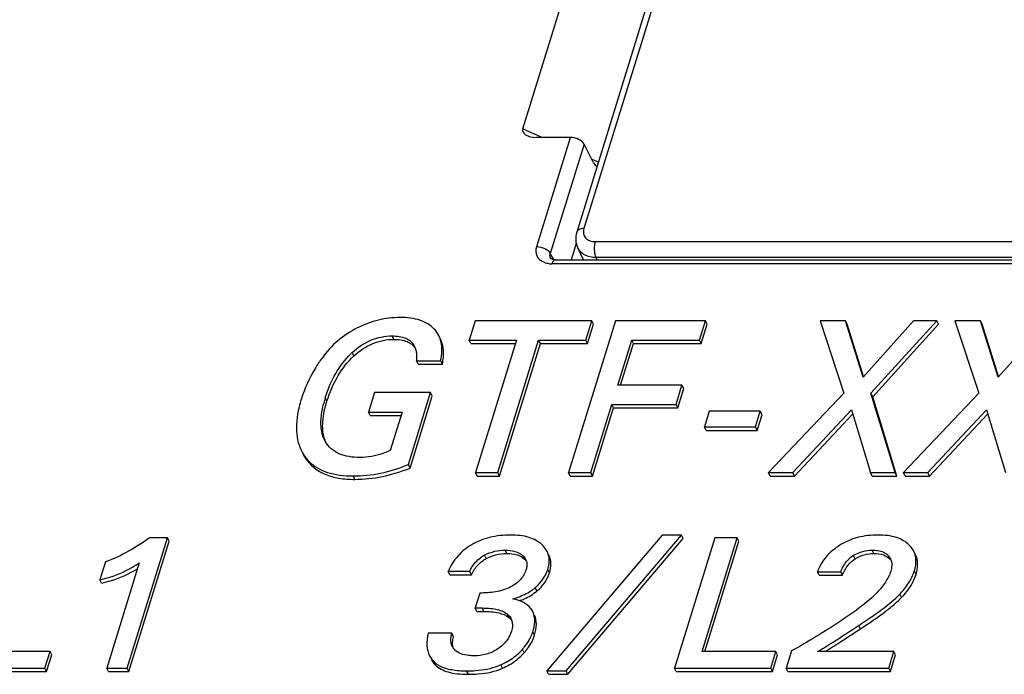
# Model space of a CAD drawing. Header units: millimetres. Extents: x 0 to 594, y 0 to 420.
# Tile 49 of 117: x 369 to 379, y 187 to 194. Entities that reach past the tile are written whole.
import ezdxf

# ---------------------------------------------------------------- set-up
doc = ezdxf.new("R2010")
doc.units = ezdxf.units.MM
doc.header["$LTSCALE"] = 32.67
doc.layers.get('0').update_dxf_attribs({"linetype": 'CONTINUOUS'})
doc.layers.add('ASSI', color=7, linetype='CONTINUOUS')

msp = doc.modelspace()

# ---------------------------------------------------------------- linework, layer by layer
at = {"color": 7, "linetype": 'CONTINUOUS'}
for p, q in [((376.05822, 195.64543), (374.86725, 191.79146)), ((374.2846, 192.91162), (374.80746, 194.6036)), ((374.80046, 192.81762), (374.4282, 192.81762)), ((375.05084, 192.54318), (374.94693, 192.74433)), ((374.86215, 191.66932), (374.8078, 191.49346)), ((374.63486, 191.49346), (385.64785, 191.49346)), ((373.76828, 190.83393), (373.7035, 190.6243)), ((375.03227, 190.83393), (373.76828, 190.83393)), ((375.28758, 190.83393), (374.77924, 189.18895)), ((374.96748, 190.6243), (375.03227, 190.83393)), ((375.05057, 190.79664), (375.03227, 190.83393)), ((376.26076, 190.83393), (375.28758, 190.83393)), ((376.19598, 190.6243), (376.26076, 190.83393)), ((376.27906, 190.79664), (376.26076, 190.83393)), ((377.50184, 190.83393), (377.76047, 190.0481)), ((377.77662, 190.83393), (377.50184, 190.83393)), ((377.9692, 190.22336), (377.77662, 190.83393)), ((377.79492, 190.79664), (377.77662, 190.83393)), ((378.5128, 190.83393), (377.9692, 190.22336)), ((378.05357, 190.0481), (378.76583, 190.83393)), ((378.76583, 190.83393), (378.5128, 190.83393)), ((378.78413, 190.79664), (378.76583, 190.83393)), ((378.96275, 190.83393), (379.22138, 190.0481)), ((379.23753, 190.83393), (378.96275, 190.83393)), ((379.4301, 190.22336), (379.23753, 190.83393)), ((379.25583, 190.79664), (379.23753, 190.83393)), ((379.97371, 190.83393), (379.4301, 190.22336)), ((374.98579, 190.587), (375.05057, 190.79664)), ((376.21428, 190.587), (376.27906, 190.79664)), ((377.97403, 190.22879), (377.79492, 190.79664)), ((378.07187, 190.0108), (378.78413, 190.79664)), ((379.43493, 190.22879), (379.25583, 190.79664)), ((373.7218, 190.587), (373.7035, 190.6243)), ((373.7035, 190.6243), (374.21413, 190.6243)), ((374.21413, 190.6243), (373.77057, 189.18895)), ((374.01215, 189.18895), (374.45571, 190.6243)), ((374.47401, 190.587), (374.45571, 190.6243)), ((374.45571, 190.6243), (374.96748, 190.6243)), ((374.98579, 190.587), (374.96748, 190.6243)), ((375.31357, 190.1363), (375.46438, 190.6243)), ((375.48268, 190.587), (375.46438, 190.6243)), ((375.46438, 190.6243), (376.19598, 190.6243)), ((376.21428, 190.587), (376.19598, 190.6243)), ((373.7218, 190.587), (374.20261, 190.587)), ((374.03045, 189.15165), (374.47401, 190.587)), ((374.47401, 190.587), (374.98579, 190.587)), ((375.3434, 190.1363), (375.48268, 190.587)), ((375.48268, 190.587), (376.21428, 190.587)), ((373.15095, 190.36248), (373.13265, 190.39977)), ((373.13265, 190.39977), (373.39483, 190.39977)), ((373.41313, 190.36248), (373.39483, 190.39977)), ((373.15095, 190.36248), (373.41313, 190.36248)), ((376.00739, 190.1363), (375.31357, 190.1363)), ((375.94296, 189.92781), (376.00739, 190.1363)), ((375.96127, 189.89052), (376.02569, 190.09901)), ((376.02569, 190.09901), (376.00739, 190.1363)), ((372.67919, 190.05497), (372.6137, 189.84305)), ((373.28599, 190.05497), (372.67919, 190.05497)), ((373.04527, 189.27601), (373.28599, 190.05497)), ((373.06357, 189.23871), (373.30429, 190.01767)), ((373.30429, 190.01767), (373.28599, 190.05497)), ((377.76047, 190.0481), (376.94427, 189.18895)), ((378.31588, 189.18895), (378.05357, 190.0481)), ((378.07187, 190.0108), (378.05357, 190.0481)), ((378.33418, 189.15165), (378.07187, 190.0108)), ((379.22138, 190.0481), (378.40518, 189.18895)), ((375.02082, 189.18895), (375.24915, 189.92781)), ((375.03912, 189.15165), (375.26745, 189.89052)), ((375.26745, 189.89052), (375.24915, 189.92781)), ((375.24915, 189.92781), (375.94296, 189.92781)), ((375.26745, 189.89052), (375.96127, 189.89052)), ((375.96127, 189.89052), (375.94296, 189.92781)), ((376.30235, 189.85336), (376.24996, 189.68382)), ((376.85535, 189.85336), (376.30235, 189.85336)), ((376.80296, 189.68382), (376.85535, 189.85336)), ((376.87365, 189.81606), (376.85535, 189.85336)), ((377.20646, 189.18895), (377.84307, 189.8671)), ((377.84307, 189.8671), (378.04911, 189.18895)), ((378.66736, 189.18895), (379.30398, 189.8671)), ((379.30398, 189.8671), (379.51002, 189.18895)), ((372.632, 189.80575), (372.6137, 189.84305)), ((372.6137, 189.84305), (372.97663, 189.84305)), ((372.632, 189.80575), (372.96511, 189.80575)), ((372.97663, 189.84305), (372.84849, 189.42836)), ((376.82126, 189.64652), (376.87365, 189.81606)), ((377.22476, 189.15165), (377.85611, 189.82419)), ((378.68567, 189.15165), (379.31702, 189.82419)), ((376.26827, 189.64652), (376.24996, 189.68382)), ((376.24996, 189.68382), (376.80296, 189.68382)), ((376.26827, 189.64652), (376.82126, 189.64652)), ((376.82126, 189.64652), (376.80296, 189.68382)), ((373.06357, 189.23871), (373.04527, 189.27601)), ((373.78888, 189.15165), (373.77057, 189.18895)), ((373.77057, 189.18895), (374.01215, 189.18895)), ((373.78888, 189.15165), (374.03045, 189.15165)), ((374.03045, 189.15165), (374.01215, 189.18895)), ((374.79755, 189.15165), (374.77924, 189.18895)), ((374.77924, 189.18895), (375.02082, 189.18895)), ((374.79755, 189.15165), (375.03912, 189.15165)), ((375.03912, 189.15165), (375.02082, 189.18895)), ((376.96257, 189.15165), (376.94427, 189.18895)), ((376.94427, 189.18895), (377.20646, 189.18895)), ((376.96257, 189.15165), (377.22476, 189.15165)), ((377.22476, 189.15165), (377.20646, 189.18895)), ((378.06741, 189.15165), (378.04911, 189.18895)), ((378.04911, 189.18895), (378.31588, 189.18895)), ((378.06741, 189.15165), (378.33418, 189.15165)), ((378.33418, 189.15165), (378.31588, 189.18895)), ((378.42348, 189.15165), (378.40518, 189.18895)), ((378.40518, 189.18895), (378.66736, 189.18895)), ((378.42348, 189.15165), (378.68567, 189.15165)), ((378.68567, 189.15165), (378.66736, 189.18895)), ((370.00188, 187.07396), (370.4376, 188.48395)), ((370.4376, 188.48395), (370.24364, 188.48395)), ((370.4559, 188.44665), (370.4376, 188.48395)), ((375.79158, 188.51341), (374.54303, 187.04352)), ((374.752, 187.04352), (376.00055, 188.51341)), ((374.7703, 187.00623), (376.01885, 188.47611)), ((376.00055, 188.51341), (375.79158, 188.51341)), ((376.36205, 188.48395), (375.92633, 187.07396)), ((376.01885, 188.47611), (376.00055, 188.51341)), ((376.22516, 187.25267), (376.60566, 188.48395)), ((376.60566, 188.48395), (376.36205, 188.48395)), ((376.62396, 188.44665), (376.60566, 188.48395)), ((370.02018, 187.03667), (370.4559, 188.44665)), ((376.25499, 187.25267), (376.62396, 188.44665)), ((369.76607, 188.22375), (369.70599, 188.02934)), ((370.13188, 188.21197), (369.78021, 187.07396)), ((373.4952, 188.08434), (373.4769, 188.12164)), ((373.4769, 188.12164), (373.70896, 188.12164)), ((373.4952, 188.08434), (373.72726, 188.08434)), ((373.72726, 188.08434), (373.70896, 188.12164)), ((377.49153, 188.07845), (377.47323, 188.11574)), ((377.47323, 188.11574), (377.72607, 188.11574)), ((377.49153, 188.07845), (377.74437, 188.07845)), ((377.74437, 188.07845), (377.72607, 188.11574)), ((369.7243, 187.99204), (369.70599, 188.02934)), ((373.8174, 187.88598), (373.76733, 187.72397)), ((373.78564, 187.68667), (373.76733, 187.72397)), ((373.76733, 187.72397), (373.84353, 187.72397)), ((373.78564, 187.68667), (373.86183, 187.68667)), ((377.91618, 187.53161), (377.92051, 187.53447)), ((373.51527, 187.45003), (373.25781, 187.45003)), ((373.53357, 187.41273), (373.51527, 187.45003)), ((369.16581, 187.25267), (368.36687, 187.25267)), ((369.11058, 187.07396), (369.16581, 187.25267)), ((369.12889, 187.03667), (369.18411, 187.21537)), ((369.18411, 187.21537), (369.16581, 187.25267)), ((377.0241, 187.25267), (376.22516, 187.25267)), ((376.96887, 187.07396), (377.0241, 187.25267)), ((376.98718, 187.03667), (377.0424, 187.21537)), ((377.0424, 187.21537), (377.0241, 187.25267)), ((377.19217, 187.25856), (377.13513, 187.07396)), ((378.30101, 187.25267), (377.47321, 187.25267)), ((378.24579, 187.07396), (378.30101, 187.25267)), ((378.26409, 187.03667), (378.31931, 187.21537)), ((378.31931, 187.21537), (378.30101, 187.25267)), ((368.06804, 187.07396), (369.11058, 187.07396)), ((368.08634, 187.03667), (369.12889, 187.03667)), ((369.12889, 187.03667), (369.11058, 187.07396)), ((369.79851, 187.03667), (369.78021, 187.07396)), ((369.78021, 187.07396), (370.00188, 187.07396)), ((369.79851, 187.03667), (370.02018, 187.03667)), ((370.02018, 187.03667), (370.00188, 187.07396)), ((374.56133, 187.00623), (374.54303, 187.04352)), ((374.54303, 187.04352), (374.752, 187.04352)), ((374.56133, 187.00623), (374.7703, 187.00623)), ((374.7703, 187.00623), (374.752, 187.04352)), ((375.94463, 187.03667), (375.92633, 187.07396)), ((375.92633, 187.07396), (376.96887, 187.07396)), ((375.94463, 187.03667), (376.98718, 187.03667)), ((376.98718, 187.03667), (376.96887, 187.07396)), ((377.15343, 187.03667), (377.13513, 187.07396)), ((377.13513, 187.07396), (378.24579, 187.07396)), ((377.15343, 187.03667), (378.26409, 187.03667)), ((378.26409, 187.03667), (378.24579, 187.07396))]:
    msp.add_line(p, q, dxfattribs=at)
at = {"color": 9, "linetype": 'CONTINUOUS'}
for p, q in [((376.13626, 195.6846), (374.9453, 191.83063)), ((374.2846, 192.91162), (374.49787, 192.81762)), ((374.43532, 191.63602), (374.80046, 192.81762)), ((374.94693, 192.74433), (374.58179, 191.56273)), ((375.0303, 192.58294), (375.10608, 192.54954)), ((375.06751, 191.68963), (385.29129, 191.68963)), ((374.61822, 191.49465), (374.58179, 191.56273)), ((374.58532, 191.50841), (374.58516, 191.50873)), ((375.0886, 191.49346), (375.07507, 191.52104)), ((375.07507, 191.52104), (385.29885, 191.52104)), ((385.61125, 191.44805), (374.59825, 191.44805)), ((372.88723, 190.63168), (372.86893, 190.66898)), ((372.45492, 190.45189), (372.43661, 190.48919)), ((372.16379, 189.96154), (372.14548, 189.99884)), ((371.93572, 189.33837), (371.91742, 189.37567)), ((372.46583, 189.11614), (372.44753, 189.15343)), ((373.88767, 188.2588), (373.86936, 188.29609)), ((374.10968, 188.31312), (374.09138, 188.35041)), ((374.30276, 188.25421), (374.28446, 188.2915)), ((377.88377, 188.25589), (377.86547, 188.29319)), ((378.0859, 188.31312), (378.06759, 188.35041)), ((378.26239, 188.25003), (378.24408, 188.28733)), ((374.57268, 188.10398), (374.55437, 188.14127)), ((378.54112, 188.0863), (378.52282, 188.1236)), ((374.43665, 187.90783), (374.41835, 187.94513)), ((378.38438, 187.8369), (378.36608, 187.8742)), ((373.86183, 187.68667), (373.84353, 187.72397)), ((374.13275, 187.62187), (374.11445, 187.65917)), ((377.93881, 187.49717), (377.92051, 187.53447)), ((374.41125, 187.42844), (374.39295, 187.46574)), ((374.29801, 187.23912), (374.27971, 187.27642)), ((373.33475, 187.10933), (373.31645, 187.14662)), ((374.06535, 187.07259), (374.04705, 187.10989)), ((373.69428, 187.00623), (373.67598, 187.04352))]:
    msp.add_line(p, q, dxfattribs=at)
at = {"color": 7, "linetype": 'CONTINUOUS'}
msp.add_lwpolyline([(374.63486, 191.49346), (374.62132, 191.49416), (374.6103, 191.49593), (374.60109, 191.49851), (374.594, 191.50153), (374.58914, 191.50451), (374.58642, 191.50693), (374.58524, 191.50856), (374.58516, 191.50873)], dxfattribs=at)
at = {"color": 9, "linetype": 'CONTINUOUS'}
msp.add_arc((374.59808, 191.69254), 0.24449, 263.199383, 270.041352, dxfattribs=at)
at = {"color": 7, "linetype": 'CONTINUOUS'}
for centre, radius, start, end in [((372.93379, 190.46881), 0.19748, 20.134685, 26.107022), ((373.02189, 189.8526), 0.86475, 133.416054, 135.880406), ((373.01047, 189.86456), 0.84822, 132.574108, 133.410677), ((373.34532, 189.62472), 1.25677, 164.107508, 165.513079), ((373.47117, 189.5889), 1.38762, 162.816788, 164.107991), ((372.48597, 189.6644), 0.3662, 195.914989, 200.64388), ((372.42996, 189.68594), 0.32529, 206.110632, 209.631201), ((372.30311, 189.63599), 0.46533, 206.136402, 214.022773), ((372.42403, 189.68264), 0.3185, 209.642053, 210.280031), ((372.32174, 189.5989), 0.46571, 206.141814, 214.015641), ((372.2903, 189.62722), 0.4498, 214.004465, 219.600228), ((372.28146, 189.62008), 0.43843, 219.617358, 225.263861), ((374.02715, 187.99826), 0.33705, 117.914063, 126.75806), ((374.20202, 188.19503), 0.12627, 26.11766, 30.295441), ((378.02036, 188.03714), 0.29925, 122.03952, 130.45105), ((378.01968, 188.0383), 0.2979, 121.175194, 122.047029), ((378.14807, 188.14934), 0.15234, 41.373903, 42.813235), ((378.14324, 188.19797), 0.13476, 17.262963, 26.102818), ((369.49349, 189.14248), 1.12845, 302.027557, 304.45284), ((374.2036, 188.19582), 0.12449, 16.540883, 26.114758), ((374.19097, 188.2546), 0.38072, 326.863166, 338.655195), ((374.19671, 188.25178), 0.37435, 338.737656, 342.831164), ((378.03152, 188.27879), 0.51532, 332.802744, 339.34026), ((378.07137, 188.26323), 0.47255, 339.400809, 342.81375), ((374.05817, 188.37393), 0.56, 304.084964, 309.117873), ((374.05548, 188.37726), 0.56428, 309.116398, 310.020621), ((377.75776, 188.45808), 0.84322, 313.75692, 315.242281), ((377.85479, 188.36165), 0.70642, 315.254533, 316.367115), ((374.03784, 187.54762), 0.13431, 26.126353, 28.040661), ((374.03767, 187.54757), 0.13449, 17.338618, 26.115998), ((374.03211, 187.54604), 0.14025, 9.025814, 17.257625), ((374.01594, 187.54343), 0.15664, 3.180703, 9.039895), ((374.05963, 187.56889), 0.34892, 339.700427, 342.804467), ((373.64319, 187.36582), 0.13573, 206.116177, 214.885156), ((373.4865, 187.31124), 0.23669, 206.132988, 218.979731), ((373.64772, 187.36918), 0.14136, 214.936789, 225.626822), ((373.86954, 187.62757), 0.53996, 313.322331, 317.791041), ((373.88315, 187.61499), 0.52143, 317.810134, 319.509922), ((373.50617, 187.27495), 0.23836, 206.205139, 224.014218), ((373.48859, 187.31325), 0.23958, 219.040534, 224.068683), ((373.79871, 187.66938), 0.61213, 291.080137, 293.934422)]:
    msp.add_arc(centre, radius, start, end, dxfattribs=at)
for centre, major_axis, ratio, start_param, end_param in [((374.45725, 192.91162), (0.17471, 0.02154), 0.52371387, 2.91044177, 4.4812381), ((375.07989, 192.63718), (-0.02011, 0.13593), 0.4049704, -4.01035625, -3.39128972)]:
    msp.add_ellipse(centre, major_axis=major_axis, ratio=ratio, start_param=start_param, end_param=end_param, dxfattribs=at)
for points, knots in [([(374.94693, 192.74433), (374.93497, 192.76749), (374.88646, 192.80363), (374.83063, 192.81762), (374.80046, 192.81762)], [0, 0, 0, 0, 0.46349409, 1, 1, 1, 1]), ([(374.86725, 191.79146), (374.8588, 191.76413), (374.85105, 191.70626), (374.86585, 191.64944), (374.87833, 191.62396)], [0, 0, 0, 0, 0.50212718, 1, 1, 1, 1]), ([(372.95113, 190.8683), (372.87388, 190.8683), (372.71476, 190.84819), (372.56522, 190.79132), (372.4924, 190.75514)], [0, 0, 0, 0, 0.48720347, 1, 1, 1, 1]), ([(373.32234, 190.74687), (373.30245, 190.76726), (373.25498, 190.80409), (373.16825, 190.84199), (373.06506, 190.86415), (372.99071, 190.8683), (372.95113, 190.8683)], [0, 0, 0, 0, 0.21339246, 0.44410042, 0.70351243, 1, 1, 1, 1]), ([(372.4924, 190.75514), (372.4174, 190.71788), (372.27452, 190.62471), (372.15988, 190.49844), (372.11029, 190.42956)], [0, 0, 0, 0, 0.49663211, 1, 1, 1, 1]), ([(372.43661, 190.48919), (372.49584, 190.5436), (372.62947, 190.63625), (372.79039, 190.66898), (372.86893, 190.66898)], [0, 0, 0, 0, 0.50594806, 1, 1, 1, 1]), ([(372.45492, 190.45189), (372.51521, 190.50729), (372.64928, 190.59967), (372.81014, 190.63168), (372.88723, 190.63168)], [0, 0, 0, 0, 0.51506488, 1, 1, 1, 1]), ([(372.86893, 190.66898), (372.89502, 190.66898), (372.94562, 190.66584), (373.01677, 190.64719), (373.07558, 190.6107), (373.10184, 190.57462), (373.11112, 190.55572)], [0, 0, 0, 0, 0.277801, 0.53752802, 0.77568524, 1, 1, 1, 1]), ([(372.88723, 190.63168), (372.91351, 190.63168), (372.96235, 190.62863), (373.02913, 190.61149), (373.08283, 190.58141), (373.10904, 190.55239), (373.1191, 190.53675)], [0, 0, 0, 0, 0.30215017, 0.55985859, 0.7862161, 1, 1, 1, 1]), ([(373.40258, 190.58305), (373.40129, 190.5911), (373.39527, 190.622), (373.38485, 190.6521), (373.37458, 190.67304)], [0, 0, 0, 0, 0.2589637, 1, 1, 1, 1]), ([(373.41313, 190.36248), (373.42316, 190.41184), (373.4332, 190.50508), (373.41147, 190.59784), (373.39288, 190.63574)], [0, 0, 0, 0, 0.54406514, 1, 1, 1, 1]), ([(373.13058, 190.49262), (373.13181, 190.4851), (373.13553, 190.45429), (373.13477, 190.42307), (373.13265, 190.39977)], [0, 0, 0, 0, 0.24565636, 1, 1, 1, 1]), ([(373.39483, 190.39977), (373.39819, 190.4163), (373.40837, 190.47671), (373.40962, 190.53915), (373.40258, 190.58305)], [0, 0, 0, 0, 0.27496413, 1, 1, 1, 1]), ([(372.11029, 190.42956), (372.08504, 190.39451), (371.99227, 190.25493), (371.92158, 190.10047), (371.88486, 189.98165)], [0, 0, 0, 0, 0.25778921, 1, 1, 1, 1]), ([(372.14548, 189.99884), (372.17041, 190.07948), (372.23536, 190.24346), (372.33775, 190.3893), (372.4011, 190.45461)], [0, 0, 0, 0, 0.48126773, 1, 1, 1, 1]), ([(372.16379, 189.96154), (372.19354, 190.05783), (372.26755, 190.23682), (372.3879, 190.39033), (372.45492, 190.45189)], [0, 0, 0, 0, 0.5255034, 1, 1, 1, 1]), ([(371.88486, 189.98165), (371.86855, 189.92889), (371.84311, 189.82784), (371.82847, 189.6805), (371.84052, 189.54762), (371.8676, 189.46721), (371.88537, 189.43101)], [0, 0, 0, 0, 0.29418901, 0.55338705, 0.78518013, 1, 1, 1, 1]), ([(372.13381, 189.56398), (372.1175, 189.62106), (372.11097, 189.75847), (372.14168, 189.89001), (372.16379, 189.96154)], [0, 0, 0, 0, 0.44224161, 1, 1, 1, 1]), ([(372.13787, 189.54278), (372.12373, 189.57162), (372.09848, 189.65085), (372.09602, 189.78717), (372.11537, 189.88821), (372.12851, 189.93911)], [0, 0, 0, 0, 0.23870668, 0.6094338, 1, 1, 1, 1]), ([(372.52058, 189.35276), (372.48107, 189.35276), (372.40443, 189.35776), (372.2968, 189.38691), (372.20754, 189.4418), (372.16518, 189.49432), (372.14899, 189.52204)], [0, 0, 0, 0, 0.27719928, 0.53619848, 0.77475888, 1, 1, 1, 1]), ([(372.84849, 189.42836), (372.82204, 189.41655), (372.7175, 189.37485), (372.60422, 189.35276), (372.52058, 189.35276)], [0, 0, 0, 0, 0.25723329, 1, 1, 1, 1]), ([(371.93572, 189.33837), (371.96043, 189.30177), (372.02227, 189.23428), (372.14608, 189.16355), (372.29733, 189.12333), (372.40717, 189.11614), (372.46583, 189.11614)], [0, 0, 0, 0, 0.22152055, 0.45071499, 0.70577566, 1, 1, 1, 1]), ([(371.97287, 189.30863), (371.99934, 189.28241), (372.06132, 189.23525), (372.17306, 189.18676), (372.30405, 189.15868), (372.39786, 189.15343), (372.44753, 189.15343)], [0, 0, 0, 0, 0.21848457, 0.45101065, 0.7087747, 1, 1, 1, 1]), ([(372.44753, 189.15343), (372.54649, 189.15343), (372.7513, 189.1752), (372.94756, 189.23652), (373.04527, 189.27601)], [0, 0, 0, 0, 0.48427088, 1, 1, 1, 1]), ([(372.46583, 189.11614), (372.56479, 189.11614), (372.76961, 189.1379), (372.96586, 189.19922), (373.06357, 189.23871)], [0, 0, 0, 0, 0.48427088, 1, 1, 1, 1]), ([(370.24364, 188.48395), (370.16969, 188.43149), (370.01691, 188.33268), (369.85195, 188.25397), (369.76607, 188.22375)], [0, 0, 0, 0, 0.49898824, 1, 1, 1, 1]), ([(374.1556, 188.51341), (374.07803, 188.51341), (373.93012, 188.49901), (373.79069, 188.44478), (373.7309, 188.40933)], [0, 0, 0, 0, 0.52740023, 1, 1, 1, 1]), ([(374.49259, 188.40835), (374.45354, 188.44499), (374.34289, 188.50234), (374.22183, 188.51341), (374.1556, 188.51341)], [0, 0, 0, 0, 0.4470789, 1, 1, 1, 1]), ([(378.13297, 188.51341), (378.0577, 188.51341), (377.91198, 188.49805), (377.77616, 188.44103), (377.71714, 188.40442)], [0, 0, 0, 0, 0.52010911, 1, 1, 1, 1]), ([(378.46789, 188.4054), (378.44949, 188.42358), (378.40613, 188.45636), (378.29511, 188.50401), (378.19925, 188.51341), (378.13297, 188.51341)], [0, 0, 0, 0, 0.21563522, 0.44745166, 1, 1, 1, 1]), ([(373.7309, 188.40933), (373.67504, 188.3762), (373.57219, 188.29331), (373.5025, 188.181), (373.4769, 188.12164)], [0, 0, 0, 0, 0.50113911, 1, 1, 1, 1]), ([(374.54717, 188.33603), (374.54395, 188.34259), (374.52926, 188.36913), (374.50935, 188.39261), (374.49259, 188.40835)], [0, 0, 0, 0, 0.24117117, 1, 1, 1, 1]), ([(377.71714, 188.40442), (377.66175, 188.37006), (377.56119, 188.28728), (377.49528, 188.17432), (377.47323, 188.11574)], [0, 0, 0, 0, 0.51011314, 1, 1, 1, 1]), ([(378.5168, 188.33837), (378.51382, 188.34444), (378.5005, 188.36879), (378.48281, 188.39066), (378.46789, 188.4054)], [0, 0, 0, 0, 0.24369974, 1, 1, 1, 1]), ([(373.70896, 188.12164), (373.71543, 188.13509), (373.74495, 188.19039), (373.78715, 188.23968), (373.82545, 188.26829)], [0, 0, 0, 0, 0.23799975, 1, 1, 1, 1]), ([(373.72726, 188.08434), (373.74531, 188.12185), (373.78914, 188.19044), (373.85371, 188.24081), (373.88767, 188.2588)], [0, 0, 0, 0, 0.51998455, 1, 1, 1, 1]), ([(373.86936, 188.29609), (373.90403, 188.31446), (373.97673, 188.34204), (374.05383, 188.35041), (374.09138, 188.35041)], [0, 0, 0, 0, 0.51094818, 1, 1, 1, 1]), ([(373.88767, 188.2588), (373.92108, 188.2765), (373.99357, 188.30441), (374.07072, 188.31312), (374.10968, 188.31312)], [0, 0, 0, 0, 0.49250824, 1, 1, 1, 1]), ([(374.09138, 188.35041), (374.12765, 188.35041), (374.19656, 188.34474), (374.26091, 188.31345), (374.28446, 188.2915)], [0, 0, 0, 0, 0.52981577, 1, 1, 1, 1]), ([(374.10968, 188.31312), (374.14774, 188.31312), (374.21691, 188.30716), (374.28051, 188.27495), (374.30276, 188.25421)], [0, 0, 0, 0, 0.55572046, 1, 1, 1, 1]), ([(374.56964, 188.24469), (374.56936, 188.25274), (374.56677, 188.28414), (374.55749, 188.315), (374.54717, 188.33603)], [0, 0, 0, 0, 0.25608705, 1, 1, 1, 1]), ([(374.57268, 188.10398), (374.58302, 188.13746), (374.59501, 188.20405), (374.5792, 188.27076), (374.56547, 188.29873)], [0, 0, 0, 0, 0.52931257, 1, 1, 1, 1]), ([(377.72607, 188.11574), (377.73115, 188.12908), (377.75477, 188.18435), (377.79128, 188.23506), (377.82621, 188.26486)], [0, 0, 0, 0, 0.23714456, 1, 1, 1, 1]), ([(377.74437, 188.07845), (377.75854, 188.11567), (377.79433, 188.18459), (377.85255, 188.237), (377.88377, 188.25589)], [0, 0, 0, 0, 0.52186091, 1, 1, 1, 1]), ([(377.86547, 188.29319), (377.89635, 188.31187), (377.96188, 188.34105), (378.03299, 188.35041), (378.06759, 188.35041)], [0, 0, 0, 0, 0.51056738, 1, 1, 1, 1]), ([(377.88377, 188.25589), (377.91402, 188.27419), (377.97941, 188.30354), (378.05055, 188.31312), (378.0859, 188.31312)], [0, 0, 0, 0, 0.50006439, 1, 1, 1, 1]), ([(378.06759, 188.35041), (378.07429, 188.35041), (378.10038, 188.34983), (378.12649, 188.34671), (378.14539, 188.34233)], [0, 0, 0, 0, 0.25661108, 1, 1, 1, 1]), ([(378.0859, 188.31312), (378.12054, 188.31312), (378.18415, 188.30675), (378.24076, 188.27345), (378.25982, 188.25287)], [0, 0, 0, 0, 0.55256523, 1, 1, 1, 1]), ([(378.14539, 188.34233), (378.16473, 188.33785), (378.20124, 188.32507), (378.232, 188.30105), (378.24408, 188.28733)], [0, 0, 0, 0, 0.52062168, 1, 1, 1, 1]), ([(378.54055, 188.23723), (378.54037, 188.24623), (378.53802, 188.28095), (378.52816, 188.31522), (378.5168, 188.33837)], [0, 0, 0, 0, 0.25872091, 1, 1, 1, 1]), ([(378.54112, 188.0863), (378.55264, 188.1236), (378.56651, 188.19676), (378.55005, 188.27062), (378.5351, 188.30108)], [0, 0, 0, 0, 0.53501377, 1, 1, 1, 1]), ([(369.70599, 188.02934), (369.74142, 188.03752), (369.87582, 188.07367), (370.00477, 188.13126), (370.09193, 188.18579)], [0, 0, 0, 0, 0.26123483, 1, 1, 1, 1]), ([(369.7243, 187.99204), (369.75998, 188.00028), (369.89531, 188.03672), (370.0251, 188.09492), (370.11273, 188.15006)], [0, 0, 0, 0, 0.26128615, 1, 1, 1, 1]), ([(374.32815, 188.19864), (374.32833, 188.19379), (374.32801, 188.17371), (374.32388, 188.15382), (374.3194, 188.13931)], [0, 0, 0, 0, 0.24231763, 1, 1, 1, 1]), ([(374.55437, 188.14127), (374.55713, 188.1502), (374.56632, 188.18389), (374.57054, 188.21912), (374.56964, 188.24469)], [0, 0, 0, 0, 0.26757564, 1, 1, 1, 1]), ([(378.27815, 188.20492), (378.27867, 188.19816), (378.27909, 188.16999), (378.27335, 188.142), (378.26706, 188.12164)], [0, 0, 0, 0, 0.24154566, 1, 1, 1, 1]), ([(378.52282, 188.1236), (378.52587, 188.13347), (378.53604, 188.1705), (378.54111, 188.20915), (378.54055, 188.23723)], [0, 0, 0, 0, 0.26890853, 1, 1, 1, 1]), ([(374.3194, 188.13931), (374.30766, 188.10134), (374.26493, 188.02538), (374.19499, 187.97469), (374.15583, 187.95373)], [0, 0, 0, 0, 0.47227134, 1, 1, 1, 1]), ([(374.41835, 187.94513), (374.42748, 187.9528), (374.46146, 187.98318), (374.49139, 188.01828), (374.50977, 188.04648)], [0, 0, 0, 0, 0.26163317, 1, 1, 1, 1]), ([(374.43665, 187.90783), (374.46845, 187.93454), (374.52484, 187.99337), (374.56119, 188.06682), (374.57268, 188.10398)], [0, 0, 0, 0, 0.51635105, 1, 1, 1, 1]), ([(378.26706, 188.12164), (378.25404, 188.07951), (378.21132, 187.99682), (378.0884, 187.84942), (377.97263, 187.75641), (377.8915, 187.69846)], [0, 0, 0, 0, 0.23050487, 0.47878708, 1, 1, 1, 1]), ([(378.36608, 187.8742), (378.3791, 187.88786), (378.42592, 187.93981), (378.46656, 187.99778), (378.48987, 188.04326)], [0, 0, 0, 0, 0.2696764, 1, 1, 1, 1]), ([(378.38438, 187.8369), (378.40327, 187.85672), (378.46836, 187.93063), (378.52007, 188.01821), (378.54112, 188.0863)], [0, 0, 0, 0, 0.27749307, 1, 1, 1, 1]), ([(374.15583, 187.95373), (374.10362, 187.92579), (373.98991, 187.89306), (373.87404, 187.88598), (373.8174, 187.88598)], [0, 0, 0, 0, 0.51111305, 1, 1, 1, 1]), ([(374.17466, 187.82412), (374.19288, 187.82864), (374.26203, 187.8486), (374.32795, 187.88033), (374.372, 187.91014)], [0, 0, 0, 0, 0.26091102, 1, 1, 1, 1]), ([(374.24683, 187.80249), (374.26456, 187.80845), (374.33237, 187.83446), (374.39537, 187.87317), (374.43665, 187.90783)], [0, 0, 0, 0, 0.25759256, 1, 1, 1, 1]), ([(377.92051, 187.53447), (378.00614, 187.59091), (378.15052, 187.69001), (378.2885, 187.7988), (378.34093, 187.84904)], [0, 0, 0, 0, 0.58546097, 1, 1, 1, 1]), ([(377.93881, 187.49717), (378.03224, 187.55875), (378.15957, 187.64581), (378.30604, 187.76221), (378.36162, 187.81302), (378.38438, 187.8369)], [0, 0, 0, 0, 0.59821506, 0.82360025, 1, 1, 1, 1]), ([(373.84353, 187.72397), (373.89295, 187.72397), (373.98666, 187.71841), (374.0792, 187.6864), (374.11445, 187.65917)], [0, 0, 0, 0, 0.52592895, 1, 1, 1, 1]), ([(374.24523, 187.80382), (374.23977, 187.80583), (374.21663, 187.81384), (374.1929, 187.82011), (374.17466, 187.82412)], [0, 0, 0, 0, 0.23753738, 1, 1, 1, 1]), ([(374.39186, 187.68542), (374.37882, 187.71199), (374.336, 187.76283), (374.27753, 187.79192), (374.24523, 187.80382)], [0, 0, 0, 0, 0.46223145, 1, 1, 1, 1]), ([(373.86183, 187.68667), (373.91585, 187.68667), (374.01006, 187.6808), (374.10111, 187.64632), (374.13275, 187.62187)], [0, 0, 0, 0, 0.57464232, 1, 1, 1, 1]), ([(374.11445, 187.65917), (374.11879, 187.65581), (374.13517, 187.642), (374.14889, 187.62484), (374.15639, 187.61076)], [0, 0, 0, 0, 0.25579963, 1, 1, 1, 1]), ([(374.13275, 187.62187), (374.13604, 187.61933), (374.14833, 187.60918), (374.15921, 187.59727), (374.16598, 187.58763)], [0, 0, 0, 0, 0.26100371, 1, 1, 1, 1]), ([(374.41321, 187.59352), (374.41298, 187.60186), (374.41075, 187.63336), (374.4021, 187.66455), (374.39186, 187.68542)], [0, 0, 0, 0, 0.26397954, 1, 1, 1, 1]), ([(374.41125, 187.42844), (374.42339, 187.46772), (374.43907, 187.54181), (374.42489, 187.6181), (374.41016, 187.64813)], [0, 0, 0, 0, 0.55142345, 1, 1, 1, 1]), ([(377.8915, 187.69846), (377.8357, 187.6586), (377.60891, 187.50216), (377.37282, 187.35943), (377.19217, 187.25856)], [0, 0, 0, 0, 0.24893064, 1, 1, 1, 1]), ([(374.17233, 187.55212), (374.17269, 187.54579), (374.17265, 187.51955), (374.16718, 187.49354), (374.16131, 187.47457)], [0, 0, 0, 0, 0.24191339, 1, 1, 1, 1]), ([(374.39295, 187.46574), (374.39646, 187.4771), (374.40797, 187.51873), (374.41404, 187.5622), (374.41321, 187.59352)], [0, 0, 0, 0, 0.27526085, 1, 1, 1, 1]), ([(377.47321, 187.25267), (377.53149, 187.28461), (377.67963, 187.37714), (377.82595, 187.47216), (377.91618, 187.53161)], [0, 0, 0, 0, 0.38080884, 1, 1, 1, 1]), ([(373.25781, 187.45003), (373.24874, 187.40586), (373.23916, 187.32315), (373.25761, 187.24039), (373.27401, 187.20699)], [0, 0, 0, 0, 0.54783862, 1, 1, 1, 1]), ([(373.50736, 187.35325), (373.50632, 187.36105), (373.50416, 187.39354), (373.50928, 187.42615), (373.51527, 187.45003)], [0, 0, 0, 0, 0.24214703, 1, 1, 1, 1]), ([(373.52422, 187.3321), (373.52392, 187.33833), (373.52389, 187.36547), (373.52849, 187.39248), (373.53357, 187.41273)], [0, 0, 0, 0, 0.229976, 1, 1, 1, 1]), ([(374.16131, 187.47457), (374.14971, 187.43702), (374.11179, 187.36111), (374.04869, 187.30426), (374.01234, 187.28016)], [0, 0, 0, 0, 0.47396001, 1, 1, 1, 1]), ([(374.29801, 187.23912), (374.31162, 187.25506), (374.35757, 187.31259), (374.39566, 187.37796), (374.41125, 187.42844)], [0, 0, 0, 0, 0.28399013, 1, 1, 1, 1]), ([(374.34803, 187.36916), (374.35205, 187.37574), (374.36682, 187.40102), (374.37941, 187.42762), (374.38688, 187.44784)], [0, 0, 0, 0, 0.26356345, 1, 1, 1, 1]), ([(377.55612, 187.25266), (377.61021, 187.285), (377.73828, 187.36577), (377.86503, 187.44854), (377.93881, 187.49717)], [0, 0, 0, 0, 0.41626991, 1, 1, 1, 1]), ([(373.53182, 187.28821), (373.53073, 187.29163), (373.52672, 187.30596), (373.52475, 187.32082), (373.52422, 187.3321)], [0, 0, 0, 0, 0.24112022, 1, 1, 1, 1]), ([(374.27971, 187.27642), (374.28634, 187.28419), (374.31081, 187.3138), (374.33331, 187.34511), (374.34803, 187.36916)], [0, 0, 0, 0, 0.26598351, 1, 1, 1, 1]), ([(373.75636, 187.20652), (373.73643, 187.20652), (373.66441, 187.20936), (373.58672, 187.23105), (373.54886, 187.26813)], [0, 0, 0, 0, 0.27333723, 1, 1, 1, 1]), ([(374.01234, 187.28016), (373.97413, 187.25483), (373.8907, 187.21693), (373.80031, 187.20652), (373.75636, 187.20652)], [0, 0, 0, 0, 0.51053614, 1, 1, 1, 1]), ([(374.04705, 187.10989), (374.06583, 187.11823), (374.13488, 187.15183), (374.1991, 187.19613), (374.24001, 187.23474)], [0, 0, 0, 0, 0.2675609, 1, 1, 1, 1]), ([(374.06535, 187.07259), (374.08912, 187.08315), (374.17485, 187.12578), (374.25269, 187.18604), (374.29801, 187.23912)], [0, 0, 0, 0, 0.27146273, 1, 1, 1, 1]), ([(373.33475, 187.10933), (373.37177, 187.07106), (373.45523, 187.03168), (373.58004, 187.00963), (373.65426, 187.00623), (373.69428, 187.00623)], [0, 0, 0, 0, 0.4186553, 0.68531663, 1, 1, 1, 1]), ([(373.34808, 187.11937), (373.35115, 187.11715), (373.36399, 187.10831), (373.37759, 187.10057), (373.38816, 187.0953)], [0, 0, 0, 0, 0.24283155, 1, 1, 1, 1]), ([(373.38816, 187.0953), (373.42686, 187.07598), (373.52288, 187.0492), (373.62114, 187.04352), (373.67598, 187.04352)], [0, 0, 0, 0, 0.4409685, 1, 1, 1, 1]), ([(373.67598, 187.04352), (373.70846, 187.04352), (373.82434, 187.04735), (373.94089, 187.06812), (374.01888, 187.09821)], [0, 0, 0, 0, 0.27985673, 1, 1, 1, 1]), ([(373.69428, 187.00623), (373.72996, 187.00623), (373.85578, 187.01076), (373.98269, 187.03587), (374.06535, 187.07259)], [0, 0, 0, 0, 0.28288853, 1, 1, 1, 1])]:
    msp.add_open_spline(points, degree=3, knots=knots, dxfattribs=at)
at = {"color": 9, "linetype": 'CONTINUOUS'}
for points, knots in [([(374.9453, 191.83063), (374.9359, 191.83063), (374.91821, 191.82913), (374.89443, 191.82167), (374.87632, 191.80925), (374.8691, 191.79744), (374.86725, 191.79146)], [0, 0, 0, 0, 0.30375218, 0.56998947, 0.7977859, 1, 1, 1, 1]), ([(374.9453, 191.83063), (374.93997, 191.81339), (374.93612, 191.77701), (374.96008, 191.72677), (375.00831, 191.69554), (375.04715, 191.68963), (375.06751, 191.68963)], [0, 0, 0, 0, 0.2462748, 0.47690259, 0.72200789, 1, 1, 1, 1]), ([(375.06751, 191.68963), (375.06333, 191.6761), (375.0579, 191.64667), (375.05655, 191.60185), (375.06158, 191.55895), (375.06955, 191.53229), (375.07507, 191.52104)], [0, 0, 0, 0, 0.24742594, 0.51933561, 0.7809739, 1, 1, 1, 1]), ([(374.51807, 191.46237), (374.48579, 191.47511), (374.42506, 191.52453), (374.42503, 191.60273), (374.43532, 191.63602)], [0, 0, 0, 0, 0.49893344, 1, 1, 1, 1]), ([(374.43532, 191.63602), (374.46549, 191.63602), (374.52131, 191.62203), (374.56983, 191.58589), (374.58179, 191.56273)], [0, 0, 0, 0, 0.53649428, 1, 1, 1, 1]), ([(374.87837, 191.62387), (374.88614, 191.60804), (374.90786, 191.57814), (374.95434, 191.54522), (375.0117, 191.52517), (375.05346, 191.52104), (375.07507, 191.52104)], [0, 0, 0, 0, 0.22685607, 0.46505079, 0.72204352, 1, 1, 1, 1]), ([(374.63485, 191.49336), (374.63113, 191.49347), (374.62002, 191.48948), (374.60753, 191.47232), (374.60101, 191.45698), (374.59825, 191.44805)], [0, 0, 0, 0, 0.18228567, 0.54211705, 1, 1, 1, 1])]:
    msp.add_open_spline(points, degree=3, knots=knots, dxfattribs=at)
for points in [[(374.57838, 191.54662), (374.57894, 191.55208), (374.58012, 191.5575), (374.58179, 191.56273)], [(374.56912, 191.44977), (374.55172, 191.45186), (374.53437, 191.45593), (374.51807, 191.46237)], [(374.58521, 191.50875), (374.57929, 191.52013), (374.57705, 191.53386), (374.57838, 191.54662)]]:
    msp.add_open_spline(points, degree=3, dxfattribs=at)
at = {"color": 7, "linetype": 'CONTINUOUS'}
for points in [[(373.37458, 190.67304), (373.36129, 190.7001), (373.3434, 190.7253), (373.32234, 190.74687)], [(373.1192, 190.53679), (373.12445, 190.52252), (373.12814, 190.50763), (373.13058, 190.49262)], [(374.28446, 188.2915), (374.29474, 188.28191), (374.30394, 188.27087), (374.31104, 188.25873)], [(374.30276, 188.25421), (374.3102, 188.24726), (374.31707, 188.2396), (374.32296, 188.2313)], [(378.24408, 188.28733), (378.25206, 188.27827), (378.25894, 188.2681), (378.26426, 188.25727)], [(374.32295, 188.23126), (374.32608, 188.22071), (374.32777, 188.20965), (374.32815, 188.19864)], [(378.27193, 188.23797), (378.27526, 188.22727), (378.27729, 188.2161), (378.27815, 188.20492)], [(373.52132, 187.30607), (373.5141, 187.3208), (373.50953, 187.33699), (373.50736, 187.35325)], [(373.31645, 187.14662), (373.32613, 187.13662), (373.33679, 187.12751), (373.34808, 187.11937)]]:
    msp.add_open_spline(points, degree=3, dxfattribs=at)
at = {"layer": 'ASSI', "color": 7, "linetype": 'CONTINUOUS'}
msp.add_line((374.94237, 191.49346), (374.87837, 191.62387), dxfattribs=at)

doc.saveas('drawing.dxf')
